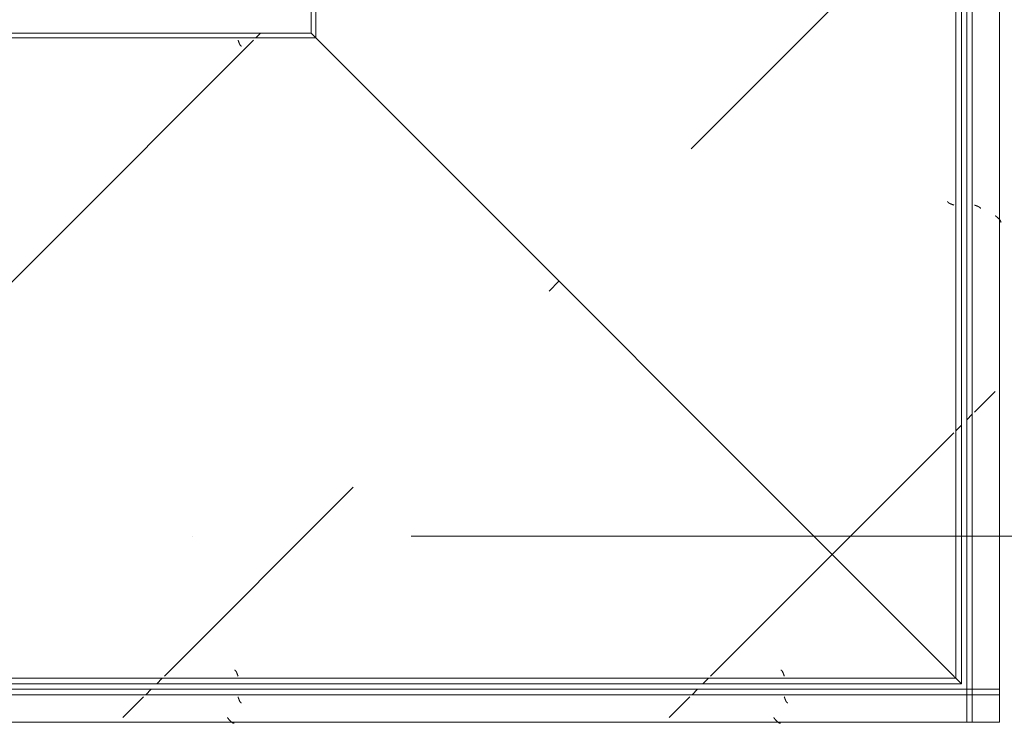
# Model space of a CAD drawing. Header units: millimetres. Extents: x -5460 to 47962, y 30005 to 103451.
# Tile 127 of 192: x 29781 to 30682, y 52410 to 53054. Entities that reach past the tile are written whole.
import ezdxf

# ---------------------------------------------------------------- set-up
doc = ezdxf.new("R2010")
doc.units = ezdxf.units.MM
doc.linetypes.add('4_ Штрихпунктир_ 10 х 2 мм', pattern=[1400, 1000, -200, 0, -200])
doc.layers.add('M-EQPM-____-OTLN', color=7, linetype='Continuous', lineweight=9)
doc.layers.add('S-GRID-____-OTLN', color=7, linetype='Continuous', lineweight=9)
pattern_1 = [(45, (27700, 51660), (0, 1000), [50, -1364.214]), (45, (27700, 51160), (0, 1000), [50, -1364.214]), (45, (28200, 51160), (0, 1000), [50, -1364.214]), (45, (28414.64, 51874.64), (0, 1000), [403.55, -1010.664]), (45, (28414.64, 51374.64), (0, 1000), [403.55, -1010.664]), (45, (27914.64, 51874.64), (0, 1000), [403.55, -1010.664]), (45, (27914.64, 51374.64), (0, 1000), [453.55, -960.664])]
pattern_2 = [(135, (-51030, 27070), (-1000, 1e-13), [50, -1364.214]), (135, (-50530, 27070), (-1000, 1e-13), [50, -1364.214]), (135, (-50530, 27570), (-1000, 1e-13), [50, -1364.214]), (135, (-51244.64, 27784.64), (-1000, 1e-13), [403.55, -1010.664]), (135, (-50744.64, 27784.64), (-1000, 1e-13), [403.55, -1010.664]), (135, (-51244.64, 27284.64), (-1000, 1e-13), [403.55, -1010.664]), (135, (-50744.64, 27284.64), (-1000, 1e-13), [453.55, -960.664])]

# ---------------------------------------------------------------- blocks, each defined once
blk = doc.blocks.new('FP_676-ВКК_01_К1_З_ЭОМ_кабель_')
at = {"layer": 'M-EQPM-____-OTLN', "color": 7, "true_color": 0xffffff}
for p, q in [((193.94, 612.51), (193.99, 612.51)), ((193.99, 612.51), (194.04, 612.5)), ((194.04, 612.5), (194.09, 612.49)), ((194.09, 612.49), (194.14, 612.47)), ((194.14, 612.47), (194.19, 612.45)), ((194.19, 612.45), (194.23, 612.43)), ((194.23, 612.43), (194.28, 612.41)), ((194.28, 612.41), (194.33, 612.38)), ((194.33, 612.38), (194.38, 612.35)), ((194.38, 612.35), (194.43, 612.31)), ((194.43, 612.31), (194.48, 612.28)), ((194.48, 612.28), (194.53, 612.24)), ((194.53, 612.24), (194.58, 612.19)), ((194.58, 612.19), (194.63, 612.14)), ((194.63, 612.14), (194.68, 612.09)), ((194.68, 612.09), (194.73, 612.04)), ((194.73, 612.04), (194.77, 611.98)), ((194.77, 611.98), (194.82, 611.93)), ((194.82, 611.93), (194.87, 611.86)), ((194.87, 611.86), (194.92, 611.8)), ((194.92, 611.8), (194.97, 611.73)), ((194.97, 611.73), (195.02, 611.66)), ((195.02, 611.66), (195.07, 611.58)), ((195.07, 611.58), (195.12, 611.51)), ((195.12, 611.51), (195.17, 611.43)), ((195.17, 611.43), (195.22, 611.35)), ((195.22, 611.35), (195.27, 611.26)), ((195.27, 611.26), (195.31, 611.18)), ((195.31, 611.18), (195.36, 611.09)), ((195.36, 611.09), (195.41, 610.99)), ((195.41, 610.99), (195.46, 610.9)), ((195.46, 610.9), (195.51, 610.8)), ((195.51, 610.8), (195.56, 610.7)), ((195.56, 610.7), (195.61, 610.6)), ((195.61, 610.6), (195.66, 610.5)), ((195.66, 610.5), (195.71, 610.39)), ((195.71, 610.39), (195.76, 610.28)), ((195.76, 610.28), (195.81, 610.18)), ((195.81, 610.18), (195.85, 610.06)), ((195.85, 610.06), (195.9, 609.95)), ((195.9, 609.95), (195.95, 609.83)), ((195.95, 609.83), (196, 609.72)), ((196, 609.72), (196.05, 609.6)), ((196.05, 609.6), (196.1, 609.48)), ((196.1, 609.48), (196.15, 609.36)), ((196.15, 609.36), (196.2, 609.23)), ((196.2, 609.23), (196.25, 609.11)), ((196.25, 609.11), (196.3, 608.98)), ((196.3, 608.98), (196.35, 608.86)), ((196.35, 608.86), (196.39, 608.73)), ((196.39, 608.73), (196.44, 608.6)), ((196.44, 608.6), (196.49, 608.47)), ((196.49, 608.47), (196.54, 608.34)), ((196.54, 608.34), (196.59, 608.21)), ((196.59, 608.21), (196.64, 608.08)), ((196.64, 608.08), (196.69, 607.94)), ((196.69, 607.94), (196.74, 607.81)), ((196.74, 607.81), (196.79, 607.67)), ((196.79, 607.67), (196.84, 607.54)), ((196.84, 607.54), (196.89, 607.41)), ((196.89, 607.41), (196.93, 607.27)), ((196.93, 607.27), (196.98, 607.14)), ((196.98, 607.14), (197.03, 607)), ((693.94, 612.51), (693.99, 612.51)), ((693.99, 612.51), (694.04, 612.5)), ((694.04, 612.5), (694.09, 612.49)), ((694.09, 612.49), (694.14, 612.47)), ((694.14, 612.47), (694.19, 612.45)), ((694.19, 612.45), (694.23, 612.43)), ((694.23, 612.43), (694.28, 612.41)), ((694.28, 612.41), (694.33, 612.38)), ((694.33, 612.38), (694.38, 612.35)), ((694.38, 612.35), (694.43, 612.31)), ((694.43, 612.31), (694.48, 612.28)), ((694.48, 612.28), (694.53, 612.24)), ((694.53, 612.24), (694.58, 612.19)), ((694.58, 612.19), (694.63, 612.14)), ((694.63, 612.14), (694.68, 612.09)), ((694.68, 612.09), (694.73, 612.04)), ((694.73, 612.04), (694.77, 611.98)), ((694.77, 611.98), (694.82, 611.93)), ((694.82, 611.93), (694.87, 611.86)), ((694.87, 611.86), (694.92, 611.8)), ((694.92, 611.8), (694.97, 611.73)), ((694.97, 611.73), (695.02, 611.66)), ((695.02, 611.66), (695.07, 611.58)), ((695.07, 611.58), (695.12, 611.51)), ((695.12, 611.51), (695.17, 611.43)), ((695.17, 611.43), (695.22, 611.35)), ((695.22, 611.35), (695.27, 611.26)), ((695.27, 611.26), (695.31, 611.18)), ((695.31, 611.18), (695.36, 611.09)), ((695.36, 611.09), (695.41, 610.99)), ((695.41, 610.99), (695.46, 610.9)), ((695.46, 610.9), (695.51, 610.8)), ((695.51, 610.8), (695.56, 610.7)), ((695.56, 610.7), (695.61, 610.6)), ((695.61, 610.6), (695.66, 610.5)), ((695.66, 610.5), (695.71, 610.39)), ((695.71, 610.39), (695.76, 610.28)), ((695.76, 610.28), (695.81, 610.18)), ((695.81, 610.18), (695.85, 610.06)), ((695.85, 610.06), (695.9, 609.95)), ((695.9, 609.95), (695.95, 609.83)), ((695.95, 609.83), (696, 609.72)), ((696, 609.72), (696.05, 609.6)), ((696.05, 609.6), (696.1, 609.48)), ((696.1, 609.48), (696.15, 609.36)), ((696.15, 609.36), (696.2, 609.23)), ((696.2, 609.23), (696.25, 609.11)), ((696.25, 609.11), (696.3, 608.98)), ((696.3, 608.98), (696.35, 608.86)), ((696.35, 608.86), (696.39, 608.73)), ((696.39, 608.73), (696.44, 608.6)), ((696.44, 608.6), (696.49, 608.47)), ((696.49, 608.47), (696.54, 608.34)), ((696.54, 608.34), (696.59, 608.21)), ((696.59, 608.21), (696.64, 608.08)), ((696.64, 608.08), (696.69, 607.94)), ((696.69, 607.94), (696.74, 607.81)), ((696.74, 607.81), (696.79, 607.67)), ((696.79, 607.67), (696.84, 607.54)), ((696.84, 607.54), (696.89, 607.41)), ((696.89, 607.41), (696.93, 607.27)), ((696.93, 607.27), (696.98, 607.14)), ((696.98, 607.14), (697.03, 607))]:
    blk.add_line(p, q, dxfattribs=at)
blk = doc.blocks.new('FP_677-ВКК_01_К1_З_ЭОМ_кабель_')
at = {"layer": 'M-EQPM-____-OTLN', "color": 7, "true_color": 0xffffff}
for p, q in [((200.5, 631.16), (200.59, 631.16)), ((200.59, 631.16), (200.69, 631.15)), ((200.69, 631.15), (200.79, 631.14)), ((200.79, 631.14), (200.89, 631.12)), ((200.89, 631.12), (200.98, 631.1)), ((200.98, 631.1), (201.08, 631.08)), ((201.08, 631.08), (201.18, 631.06)), ((201.18, 631.06), (201.28, 631.03)), ((201.28, 631.03), (201.37, 631)), ((201.37, 631), (201.47, 630.96)), ((201.47, 630.96), (201.57, 630.93)), ((201.57, 630.93), (201.67, 630.89)), ((201.67, 630.89), (201.76, 630.85)), ((201.76, 630.85), (201.86, 630.8)), ((700.5, 631.16), (700.59, 631.16)), ((700.59, 631.16), (700.69, 631.15)), ((700.69, 631.15), (700.79, 631.14)), ((700.79, 631.14), (700.89, 631.12)), ((700.89, 631.12), (700.98, 631.1)), ((700.98, 631.1), (701.08, 631.08)), ((701.08, 631.08), (701.18, 631.06)), ((701.18, 631.06), (701.28, 631.03)), ((701.28, 631.03), (701.37, 631)), ((701.37, 631), (701.47, 630.96)), ((701.47, 630.96), (701.57, 630.93)), ((701.57, 630.93), (701.67, 630.89)), ((701.67, 630.89), (701.76, 630.85)), ((701.76, 630.85), (701.86, 630.8)), ((201.86, 630.8), (201.96, 630.75)), ((201.96, 630.75), (202.06, 630.7)), ((202.06, 630.7), (202.15, 630.65)), ((202.15, 630.65), (202.25, 630.59)), ((202.25, 630.59), (202.35, 630.54)), ((202.35, 630.54), (202.44, 630.47)), ((202.44, 630.47), (202.54, 630.41)), ((202.54, 630.41), (202.64, 630.34)), ((202.64, 630.34), (202.74, 630.27)), ((202.74, 630.27), (202.83, 630.2)), ((202.83, 630.2), (202.93, 630.13)), ((202.93, 630.13), (203.03, 630.05)), ((203.03, 630.05), (203.13, 629.97)), ((203.13, 629.97), (203.22, 629.89)), ((203.22, 629.89), (203.32, 629.81)), ((203.32, 629.81), (203.42, 629.72)), ((203.42, 629.72), (203.52, 629.63)), ((203.52, 629.63), (203.61, 629.54)), ((203.61, 629.54), (203.71, 629.45)), ((203.71, 629.45), (203.81, 629.35)), ((203.81, 629.35), (203.9, 629.26)), ((203.9, 629.26), (204, 629.16)), ((204, 629.16), (204.1, 629.06)), ((204.1, 629.06), (204.2, 628.95)), ((204.2, 628.95), (204.29, 628.85)), ((204.29, 628.85), (204.39, 628.75)), ((204.39, 628.75), (204.49, 628.64)), ((204.49, 628.64), (204.59, 628.53)), ((204.59, 628.53), (204.68, 628.42)), ((204.68, 628.42), (204.78, 628.31)), ((204.78, 628.31), (204.88, 628.19)), ((204.88, 628.19), (204.98, 628.08)), ((204.98, 628.08), (205.07, 627.96)), ((205.07, 627.96), (205.17, 627.85)), ((205.17, 627.85), (205.27, 627.73)), ((205.27, 627.73), (205.37, 627.61)), ((205.37, 627.61), (205.46, 627.49)), ((205.46, 627.49), (205.56, 627.37)), ((205.56, 627.37), (205.66, 627.25)), ((205.66, 627.25), (205.75, 627.13)), ((205.75, 627.13), (205.85, 627)), ((205.85, 627), (205.95, 626.88)), ((205.95, 626.88), (206.05, 626.75)), ((206.05, 626.75), (206.14, 626.63)), ((206.14, 626.63), (206.24, 626.5)), ((206.24, 626.5), (206.34, 626.38)), ((206.34, 626.38), (206.44, 626.25)), ((206.44, 626.25), (206.53, 626.13)), ((206.53, 626.13), (206.63, 626)), ((701.86, 630.8), (701.96, 630.75)), ((701.96, 630.75), (702.06, 630.7)), ((702.06, 630.7), (702.15, 630.65)), ((702.15, 630.65), (702.25, 630.59)), ((702.25, 630.59), (702.35, 630.54)), ((702.35, 630.54), (702.44, 630.47)), ((702.44, 630.47), (702.54, 630.41)), ((702.54, 630.41), (702.64, 630.34)), ((702.64, 630.34), (702.74, 630.27)), ((702.74, 630.27), (702.83, 630.2)), ((702.83, 630.2), (702.93, 630.13)), ((702.93, 630.13), (703.03, 630.05)), ((703.03, 630.05), (703.13, 629.97)), ((703.13, 629.97), (703.22, 629.89)), ((703.22, 629.89), (703.32, 629.81)), ((703.32, 629.81), (703.42, 629.72)), ((703.42, 629.72), (703.52, 629.63)), ((703.52, 629.63), (703.61, 629.54)), ((703.61, 629.54), (703.71, 629.45)), ((703.71, 629.45), (703.81, 629.35)), ((703.81, 629.35), (703.9, 629.26)), ((703.9, 629.26), (704, 629.16)), ((704, 629.16), (704.1, 629.06)), ((704.1, 629.06), (704.2, 628.95)), ((704.2, 628.95), (704.29, 628.85)), ((704.29, 628.85), (704.39, 628.75)), ((704.39, 628.75), (704.49, 628.64)), ((704.49, 628.64), (704.59, 628.53)), ((704.59, 628.53), (704.68, 628.42)), ((704.68, 628.42), (704.78, 628.31)), ((704.78, 628.31), (704.88, 628.19)), ((704.88, 628.19), (704.98, 628.08)), ((704.98, 628.08), (705.07, 627.96)), ((705.07, 627.96), (705.17, 627.85)), ((705.17, 627.85), (705.27, 627.73)), ((705.27, 627.73), (705.37, 627.61)), ((705.37, 627.61), (705.46, 627.49)), ((705.46, 627.49), (705.56, 627.37)), ((705.56, 627.37), (705.66, 627.25)), ((705.66, 627.25), (705.75, 627.13)), ((705.75, 627.13), (705.85, 627)), ((705.85, 627), (705.95, 626.88)), ((705.95, 626.88), (706.05, 626.75)), ((706.05, 626.75), (706.14, 626.63)), ((706.14, 626.63), (706.24, 626.5)), ((706.24, 626.5), (706.34, 626.38)), ((706.34, 626.38), (706.44, 626.25)), ((706.44, 626.25), (706.53, 626.13)), ((706.53, 626.13), (706.63, 626))]:
    blk.add_line(p, q, dxfattribs=at)
blk = doc.blocks.new('УТу_Перед пояса - Тип 1-V675-ВКК_01_К1_З_ЭОМ_кабель_')
at = {"layer": 'M-EQPM-____-OTLN', "true_color": 0xffffff}
h = blk.add_hatch(dxfattribs=at)
h.set_pattern_fill('FP_201', style=0, pattern_type=2)
h.set_pattern_definition(pattern_1)
h.paths.add_polyline_path([(353.99, 626), (30, 626), (30, 607), (1055, 607), (1055, 626), (520.21, 626)])
h.paths.add_polyline_path([(0, 626), (0, 607), (23, 607), (23, 626), (21.55, 626)])
h = blk.add_hatch(dxfattribs=at)
h.set_pattern_fill('FP_201', style=0, pattern_type=2)
h.set_pattern_definition(pattern_1)
h.paths.add_polyline_path([(520.21, 605), (0, 605), (0, 600), (1055, 600), (1055, 605), (686.43, 605)])
at = {"layer": 'M-EQPM-____-OTLN', "color": 253, "true_color": 0xaaaaaa}
for p, q in [((0, 626), (0, 630)), ((0, 607), (0, 626)), ((30, 630), (1020.17, 630)), ((0, 605), (0, 607)), ((0, 600), (0, 605)), ((0, 605), (1055, 605)), ((0, 600), (1055, 600))]:
    blk.add_line(p, q, dxfattribs=at)
for name in ['FP_677-ВКК_01_К1_З_ЭОМ_кабель_', 'FP_676-ВКК_01_К1_З_ЭОМ_кабель_']:
    blk.add_blockref(name, (0, 0), dxfattribs=at)
blk = doc.blocks.new('FP_679-ВКК_01_К1_З_ЭОМ_кабель_')
at = {"layer": 'M-EQPM-____-OTLN', "color": 7, "true_color": 0xffffff}
for p, q in [((197.01, 588), (197.06, 587.87)), ((197.06, 587.87), (197.11, 587.73)), ((197.11, 587.73), (197.16, 587.6)), ((197.16, 587.6), (197.21, 587.46)), ((197.21, 587.46), (197.26, 587.33)), ((197.26, 587.33), (197.31, 587.19)), ((197.31, 587.19), (197.36, 587.06)), ((197.36, 587.06), (197.4, 586.93)), ((197.4, 586.93), (197.45, 586.8)), ((197.45, 586.8), (197.5, 586.67)), ((197.5, 586.67), (197.55, 586.54)), ((197.55, 586.54), (197.6, 586.41)), ((197.6, 586.41), (197.65, 586.28)), ((197.65, 586.28), (197.7, 586.15)), ((197.7, 586.15), (197.75, 586.02)), ((197.75, 586.02), (197.79, 585.9)), ((197.79, 585.9), (197.84, 585.78)), ((197.84, 585.78), (197.89, 585.65)), ((697.01, 588), (697.06, 587.87)), ((697.06, 587.87), (697.11, 587.73)), ((697.11, 587.73), (697.16, 587.6)), ((697.16, 587.6), (697.21, 587.46)), ((697.21, 587.46), (697.26, 587.33)), ((697.26, 587.33), (697.31, 587.19)), ((697.31, 587.19), (697.36, 587.06)), ((697.36, 587.06), (697.4, 586.93)), ((697.4, 586.93), (697.45, 586.8)), ((697.45, 586.8), (697.5, 586.67)), ((697.5, 586.67), (697.55, 586.54)), ((697.55, 586.54), (697.6, 586.41)), ((697.6, 586.41), (697.65, 586.28)), ((697.65, 586.28), (697.7, 586.15)), ((697.7, 586.15), (697.75, 586.02)), ((697.75, 586.02), (697.79, 585.9)), ((697.79, 585.9), (697.84, 585.78)), ((697.84, 585.78), (697.89, 585.65)), ((197.89, 585.65), (197.94, 585.53)), ((197.94, 585.53), (197.99, 585.41)), ((197.99, 585.41), (198.04, 585.29)), ((198.04, 585.29), (198.09, 585.18)), ((198.09, 585.18), (198.14, 585.06)), ((198.14, 585.06), (198.19, 584.95)), ((198.19, 584.95), (198.23, 584.84)), ((198.23, 584.84), (198.28, 584.73)), ((198.28, 584.73), (198.33, 584.62)), ((198.33, 584.62), (198.38, 584.52)), ((198.38, 584.52), (198.43, 584.41)), ((198.43, 584.41), (198.48, 584.31)), ((198.48, 584.31), (198.53, 584.21)), ((198.53, 584.21), (198.58, 584.12)), ((198.58, 584.12), (198.63, 584.02)), ((198.63, 584.02), (198.67, 583.93)), ((198.67, 583.93), (198.72, 583.84)), ((198.72, 583.84), (198.77, 583.75)), ((198.77, 583.75), (198.82, 583.67)), ((198.82, 583.67), (198.87, 583.59)), ((198.87, 583.59), (198.92, 583.51)), ((198.92, 583.51), (198.97, 583.43)), ((198.97, 583.43), (199.02, 583.36)), ((199.02, 583.36), (199.06, 583.28)), ((199.06, 583.28), (199.11, 583.22)), ((199.11, 583.22), (199.16, 583.15)), ((199.16, 583.15), (199.21, 583.09)), ((199.21, 583.09), (199.26, 583.03)), ((199.26, 583.03), (199.31, 582.97)), ((199.31, 582.97), (199.36, 582.92)), ((199.36, 582.92), (199.41, 582.87)), ((199.41, 582.87), (199.46, 582.82)), ((199.46, 582.82), (199.5, 582.77)), ((199.5, 582.77), (199.55, 582.73)), ((199.55, 582.73), (199.6, 582.7)), ((199.6, 582.7), (199.65, 582.66)), ((199.65, 582.66), (199.7, 582.63)), ((199.7, 582.63), (199.75, 582.6)), ((199.75, 582.6), (199.8, 582.57)), ((199.8, 582.57), (199.85, 582.55)), ((199.85, 582.55), (199.9, 582.53)), ((199.9, 582.53), (199.94, 582.52)), ((199.94, 582.52), (199.99, 582.5)), ((200, 582.5), (200.04, 582.5)), ((200.04, 582.5), (200.08, 582.49)), ((200.08, 582.49), (200.12, 582.49)), ((697.89, 585.65), (697.94, 585.53)), ((697.94, 585.53), (697.99, 585.41)), ((697.99, 585.41), (698.04, 585.29)), ((698.04, 585.29), (698.09, 585.18)), ((698.09, 585.18), (698.14, 585.06)), ((698.14, 585.06), (698.19, 584.95)), ((698.19, 584.95), (698.23, 584.84)), ((698.23, 584.84), (698.28, 584.73)), ((698.28, 584.73), (698.33, 584.62)), ((698.33, 584.62), (698.38, 584.52)), ((698.38, 584.52), (698.43, 584.41)), ((698.43, 584.41), (698.48, 584.31)), ((698.48, 584.31), (698.53, 584.21)), ((698.53, 584.21), (698.58, 584.12)), ((698.58, 584.12), (698.63, 584.02)), ((698.63, 584.02), (698.67, 583.93)), ((698.67, 583.93), (698.72, 583.84)), ((698.72, 583.84), (698.77, 583.75)), ((698.77, 583.75), (698.82, 583.67)), ((698.82, 583.67), (698.87, 583.59)), ((698.87, 583.59), (698.92, 583.51)), ((698.92, 583.51), (698.97, 583.43)), ((698.97, 583.43), (699.02, 583.36)), ((699.02, 583.36), (699.06, 583.28)), ((699.06, 583.28), (699.11, 583.22)), ((699.11, 583.22), (699.16, 583.15)), ((699.16, 583.15), (699.21, 583.09)), ((699.21, 583.09), (699.26, 583.03)), ((699.26, 583.03), (699.31, 582.97)), ((699.31, 582.97), (699.36, 582.92)), ((699.36, 582.92), (699.41, 582.87)), ((699.41, 582.87), (699.46, 582.82)), ((699.46, 582.82), (699.5, 582.77)), ((699.5, 582.77), (699.55, 582.73)), ((699.55, 582.73), (699.6, 582.7)), ((699.6, 582.7), (699.65, 582.66)), ((699.65, 582.66), (699.7, 582.63)), ((699.7, 582.63), (699.75, 582.6)), ((699.75, 582.6), (699.8, 582.57)), ((699.8, 582.57), (699.85, 582.55)), ((699.85, 582.55), (699.9, 582.53)), ((699.9, 582.53), (699.94, 582.52)), ((699.94, 582.52), (699.99, 582.5)), ((700, 582.5), (700.04, 582.5)), ((700.04, 582.5), (700.08, 582.49)), ((700.08, 582.49), (700.12, 582.49))]:
    blk.add_line(p, q, dxfattribs=at)
blk = doc.blocks.new('FP_680-ВКК_01_К1_З_ЭОМ_кабель_')
at = {"layer": 'M-EQPM-____-OTLN', "color": 7, "true_color": 0xffffff}
for p, q in [((693.92, 11.77), (693.97, 11.76)), ((693.97, 11.76), (694.02, 11.76)), ((694.02, 11.76), (694.07, 11.74)), ((694.07, 11.74), (694.12, 11.73)), ((694.12, 11.73), (694.16, 11.71)), ((694.16, 11.71), (694.21, 11.69)), ((694.21, 11.69), (694.26, 11.66)), ((694.26, 11.66), (694.31, 11.64)), ((694.31, 11.64), (694.36, 11.61)), ((694.36, 11.61), (694.41, 11.57)), ((694.41, 11.57), (694.46, 11.53)), ((694.46, 11.53), (694.51, 11.49)), ((694.51, 11.49), (694.56, 11.45)), ((694.56, 11.45), (694.61, 11.4)), ((694.61, 11.4), (694.66, 11.35)), ((694.66, 11.35), (694.7, 11.3)), ((694.7, 11.3), (694.75, 11.24)), ((694.75, 11.24), (694.8, 11.18)), ((694.8, 11.18), (694.85, 11.12)), ((694.85, 11.12), (694.9, 11.05)), ((694.9, 11.05), (694.95, 10.99)), ((694.95, 10.99), (695, 10.91)), ((695, 10.91), (695.05, 10.84)), ((695.05, 10.84), (695.1, 10.76)), ((695.1, 10.76), (695.15, 10.69)), ((695.15, 10.69), (695.2, 10.6)), ((695.2, 10.6), (695.24, 10.52)), ((695.24, 10.52), (695.29, 10.43)), ((695.29, 10.43), (695.34, 10.34)), ((695.34, 10.34), (695.39, 10.25)), ((695.39, 10.25), (695.44, 10.16)), ((695.44, 10.16), (695.49, 10.06)), ((695.49, 10.06), (695.54, 9.96)), ((695.54, 9.96), (695.59, 9.86)), ((695.59, 9.86), (695.64, 9.75)), ((695.64, 9.75), (695.69, 9.65)), ((695.69, 9.65), (695.74, 9.54)), ((695.74, 9.54), (695.78, 9.43)), ((695.78, 9.43), (695.83, 9.32)), ((695.83, 9.32), (695.88, 9.21)), ((695.88, 9.21), (695.93, 9.09)), ((695.93, 9.09), (695.98, 8.97)), ((1193.92, 11.77), (1193.97, 11.76)), ((1193.97, 11.76), (1194.02, 11.76)), ((1194.02, 11.76), (1194.07, 11.74)), ((1194.07, 11.74), (1194.12, 11.73)), ((1194.12, 11.73), (1194.16, 11.71)), ((1194.16, 11.71), (1194.21, 11.69)), ((1194.21, 11.69), (1194.26, 11.66)), ((1194.26, 11.66), (1194.31, 11.64)), ((1194.31, 11.64), (1194.36, 11.61)), ((1194.36, 11.61), (1194.41, 11.57)), ((1194.41, 11.57), (1194.46, 11.53)), ((1194.46, 11.53), (1194.51, 11.49)), ((1194.51, 11.49), (1194.56, 11.45)), ((1194.56, 11.45), (1194.61, 11.4)), ((1194.61, 11.4), (1194.66, 11.35)), ((1194.66, 11.35), (1194.7, 11.3)), ((1194.7, 11.3), (1194.75, 11.24)), ((1194.75, 11.24), (1194.8, 11.18)), ((1194.8, 11.18), (1194.85, 11.12)), ((1194.85, 11.12), (1194.9, 11.05)), ((1194.9, 11.05), (1194.95, 10.99)), ((1194.95, 10.99), (1195, 10.91)), ((1195, 10.91), (1195.05, 10.84)), ((1195.05, 10.84), (1195.1, 10.76)), ((1195.1, 10.76), (1195.15, 10.69)), ((1195.15, 10.69), (1195.2, 10.6)), ((1195.2, 10.6), (1195.24, 10.52)), ((1195.24, 10.52), (1195.29, 10.43)), ((1195.29, 10.43), (1195.34, 10.34)), ((1195.34, 10.34), (1195.39, 10.25)), ((1195.39, 10.25), (1195.44, 10.16)), ((1195.44, 10.16), (1195.49, 10.06)), ((1195.49, 10.06), (1195.54, 9.96)), ((1195.54, 9.96), (1195.59, 9.86)), ((1195.59, 9.86), (1195.64, 9.75)), ((1195.64, 9.75), (1195.69, 9.65)), ((1195.69, 9.65), (1195.74, 9.54)), ((1195.74, 9.54), (1195.78, 9.43)), ((1195.78, 9.43), (1195.83, 9.32)), ((1195.83, 9.32), (1195.88, 9.21)), ((1195.88, 9.21), (1195.93, 9.09)), ((1195.93, 9.09), (1195.98, 8.97)), ((695.98, 8.97), (696.03, 8.86)), ((696.03, 8.86), (696.08, 8.74)), ((696.08, 8.74), (696.13, 8.61)), ((696.13, 8.61), (696.18, 8.49)), ((696.18, 8.49), (696.23, 8.37)), ((696.23, 8.37), (696.28, 8.24)), ((696.28, 8.24), (696.32, 8.11)), ((696.32, 8.11), (696.37, 7.99)), ((696.37, 7.99), (696.42, 7.86)), ((696.42, 7.86), (696.47, 7.73)), ((696.47, 7.73), (696.52, 7.6)), ((696.52, 7.6), (696.57, 7.46)), ((696.57, 7.46), (696.62, 7.33)), ((696.62, 7.33), (696.67, 7.2)), ((696.67, 7.2), (696.72, 7.07)), ((696.72, 7.07), (696.77, 6.93)), ((696.77, 6.93), (696.82, 6.8)), ((696.82, 6.8), (696.86, 6.66)), ((696.86, 6.66), (696.91, 6.53)), ((696.91, 6.53), (696.96, 6.39)), ((696.96, 6.39), (697.01, 6.26)), ((1195.98, 8.97), (1196.03, 8.86)), ((1196.03, 8.86), (1196.08, 8.74)), ((1196.08, 8.74), (1196.13, 8.61)), ((1196.13, 8.61), (1196.18, 8.49)), ((1196.18, 8.49), (1196.23, 8.37)), ((1196.23, 8.37), (1196.28, 8.24)), ((1196.28, 8.24), (1196.32, 8.11)), ((1196.32, 8.11), (1196.37, 7.99)), ((1196.37, 7.99), (1196.42, 7.86)), ((1196.42, 7.86), (1196.47, 7.73)), ((1196.47, 7.73), (1196.52, 7.6)), ((1196.52, 7.6), (1196.57, 7.46)), ((1196.57, 7.46), (1196.62, 7.33)), ((1196.62, 7.33), (1196.67, 7.2)), ((1196.67, 7.2), (1196.72, 7.07)), ((1196.72, 7.07), (1196.77, 6.93)), ((1196.77, 6.93), (1196.82, 6.8)), ((1196.82, 6.8), (1196.86, 6.66)), ((1196.86, 6.66), (1196.91, 6.53)), ((1196.91, 6.53), (1196.96, 6.39)), ((1196.96, 6.39), (1197.01, 6.26))]:
    blk.add_line(p, q, dxfattribs=at)
blk = doc.blocks.new('УТу_Низ пояса - Тип 1-V678-ВКК_01_К1_З_ЭОМ_кабель_')
at = {"layer": 'M-EQPM-____-OTLN', "true_color": 0xffffff}
h = blk.add_hatch(dxfattribs=at)
h.set_pattern_fill('FP_201', style=0, pattern_type=2)
h.set_pattern_definition(pattern_1)
h.paths.add_polyline_path([(686.43, 595), (35, 595), (40, 590), (1060, 590), (1055, 595), (852.66, 595)])
h = blk.add_hatch(dxfattribs=at)
h.set_pattern_fill('FP_201', style=0, pattern_type=2)
h.set_pattern_definition(pattern_1)
h.paths.add_polyline_path([(187.77, 588), (42, 588), (624.19, 6.26), (1643.74, 6.26), (1061.55, 588), (353.99, 588)])
h = blk.add_hatch(dxfattribs=at)
h.set_pattern_fill('FP_201', style=0, pattern_type=2)
h.set_pattern_definition(pattern_1)
h.paths.add_polyline_path([(1185.1, 4.26), (625.74, 4.26), (630, 0), (1650, 0), (1645.74, 4.26), (1517.55, 4.26)])
at = {"layer": 'M-EQPM-____-OTLN', "color": 253, "true_color": 0xaaaaaa}
for p, q in [((35, 595), (1055, 595)), ((35, 595), (40, 590)), ((40, 590), (1060, 590)), ((42, 588), (623.74, 6.26)), ((625.74, 4.26), (1645.74, 4.26)), ((625.74, 4.26), (630, 0)), ((630, 0), (1650, 0))]:
    blk.add_line(p, q, dxfattribs=at)
at = {"layer": 'M-EQPM-____-OTLN', "color": 253, "true_color": 0xaaaaaa, "flags": 128}
for points in [[(40, 590), (40.05, 589.95), (40.2, 589.8), (40.44, 589.56), (40.75, 589.25), (41.13, 588.87), (41.55, 588.45), (42, 588)], [(623.74, 6.26), (624.19, 5.81), (624.61, 5.39), (624.99, 5.01), (625.31, 4.69), (625.55, 4.45), (625.69, 4.31), (625.74, 4.26)]]:
    blk.add_lwpolyline(points, dxfattribs=at)
at = {"layer": 'M-EQPM-____-OTLN', "color": 253, "true_color": 0xaaaaaa}
for name in ['FP_679-ВКК_01_К1_З_ЭОМ_кабель_', 'FP_680-ВКК_01_К1_З_ЭОМ_кабель_']:
    blk.add_blockref(name, (0, 0), dxfattribs=at)
blk = doc.blocks.new('FP_705-ВКК_01_К1_З_ЭОМ_кабель_')
at = {"layer": 'M-EQPM-____-OTLN', "color": 7, "true_color": 0xffffff}
for p, q in [((469.78, -612.51), (469.73, -612.51)), ((469.82, -612.5), (469.78, -612.51)), ((469.87, -612.49), (469.82, -612.5)), ((469.91, -612.48), (469.87, -612.49)), ((469.96, -612.47), (469.91, -612.48)), ((470, -612.45), (469.96, -612.47)), ((470.06, -612.42), (470.01, -612.44)), ((470.1, -612.4), (470.06, -612.42)), ((470.15, -612.37), (470.1, -612.4)), ((470.2, -612.33), (470.15, -612.37)), ((470.25, -612.3), (470.2, -612.33)), ((470.3, -612.26), (470.25, -612.3)), ((470.35, -612.22), (470.3, -612.26)), ((470.4, -612.17), (470.35, -612.22)), ((470.45, -612.12), (470.4, -612.17)), ((470.49, -612.07), (470.45, -612.12)), ((470.54, -612.02), (470.49, -612.07)), ((470.59, -611.96), (470.54, -612.02)), ((470.64, -611.9), (470.59, -611.96)), ((470.69, -611.84), (470.64, -611.9)), ((470.74, -611.77), (470.69, -611.84)), ((470.79, -611.71), (470.74, -611.77)), ((470.83, -611.63), (470.79, -611.71)), ((470.88, -611.56), (470.83, -611.63)), ((470.93, -611.48), (470.88, -611.56)), ((470.98, -611.4), (470.93, -611.48)), ((471.03, -611.32), (470.98, -611.4)), ((471.08, -611.24), (471.03, -611.32)), ((471.13, -611.15), (471.08, -611.24)), ((471.18, -611.06), (471.13, -611.15)), ((471.22, -610.97), (471.18, -611.06)), ((471.27, -610.87), (471.22, -610.97)), ((471.32, -610.78), (471.27, -610.87)), ((471.37, -610.68), (471.32, -610.78)), ((471.42, -610.58), (471.37, -610.68)), ((471.47, -610.47), (471.42, -610.58)), ((471.52, -610.37), (471.47, -610.47)), ((471.56, -610.26), (471.52, -610.37)), ((471.61, -610.15), (471.56, -610.26)), ((471.66, -610.04), (471.61, -610.15)), ((471.71, -609.93), (471.66, -610.04)), ((471.76, -609.81), (471.71, -609.93)), ((471.81, -609.7), (471.76, -609.81)), ((471.86, -609.58), (471.81, -609.7)), ((471.91, -609.46), (471.86, -609.58)), ((471.95, -609.34), (471.91, -609.46)), ((472, -609.22), (471.95, -609.34)), ((472.05, -609.09), (472, -609.22)), ((472.1, -608.97), (472.05, -609.09)), ((472.15, -608.84), (472.1, -608.97)), ((472.2, -608.72), (472.15, -608.84)), ((472.25, -608.59), (472.2, -608.72)), ((472.3, -608.46), (472.25, -608.59)), ((472.34, -608.33), (472.3, -608.46)), ((472.39, -608.2), (472.34, -608.33)), ((472.44, -608.07), (472.39, -608.2)), ((472.49, -607.93), (472.44, -608.07)), ((472.54, -607.8), (472.49, -607.93)), ((472.59, -607.67), (472.54, -607.8)), ((472.64, -607.54), (472.59, -607.67)), ((472.68, -607.4), (472.64, -607.54)), ((472.73, -607.27), (472.68, -607.4)), ((472.78, -607.13), (472.73, -607.27)), ((472.83, -607), (472.78, -607.13)), ((969.78, -612.51), (969.73, -612.51)), ((969.82, -612.5), (969.78, -612.51)), ((969.87, -612.49), (969.82, -612.5)), ((969.91, -612.48), (969.87, -612.49)), ((969.96, -612.47), (969.91, -612.48)), ((970, -612.45), (969.96, -612.47)), ((970.06, -612.42), (970.01, -612.44)), ((970.1, -612.4), (970.06, -612.42)), ((970.15, -612.37), (970.1, -612.4)), ((970.2, -612.33), (970.15, -612.37)), ((970.25, -612.3), (970.2, -612.33)), ((970.3, -612.26), (970.25, -612.3)), ((970.35, -612.22), (970.3, -612.26)), ((970.4, -612.17), (970.35, -612.22)), ((970.45, -612.12), (970.4, -612.17)), ((970.49, -612.07), (970.45, -612.12)), ((970.54, -612.02), (970.49, -612.07)), ((970.59, -611.96), (970.54, -612.02)), ((970.64, -611.9), (970.59, -611.96)), ((970.69, -611.84), (970.64, -611.9)), ((970.74, -611.77), (970.69, -611.84)), ((970.79, -611.71), (970.74, -611.77)), ((970.83, -611.63), (970.79, -611.71)), ((970.88, -611.56), (970.83, -611.63)), ((970.93, -611.48), (970.88, -611.56)), ((970.98, -611.4), (970.93, -611.48)), ((971.03, -611.32), (970.98, -611.4)), ((971.08, -611.24), (971.03, -611.32)), ((971.13, -611.15), (971.08, -611.24)), ((971.18, -611.06), (971.13, -611.15)), ((971.22, -610.97), (971.18, -611.06)), ((971.27, -610.87), (971.22, -610.97)), ((971.32, -610.78), (971.27, -610.87)), ((971.37, -610.68), (971.32, -610.78)), ((971.42, -610.58), (971.37, -610.68)), ((971.47, -610.47), (971.42, -610.58)), ((971.52, -610.37), (971.47, -610.47)), ((971.56, -610.26), (971.52, -610.37)), ((971.61, -610.15), (971.56, -610.26)), ((971.66, -610.04), (971.61, -610.15)), ((971.71, -609.93), (971.66, -610.04)), ((971.76, -609.81), (971.71, -609.93)), ((971.81, -609.7), (971.76, -609.81)), ((971.86, -609.58), (971.81, -609.7)), ((971.91, -609.46), (971.86, -609.58)), ((971.95, -609.34), (971.91, -609.46)), ((972, -609.22), (971.95, -609.34)), ((972.05, -609.09), (972, -609.22)), ((972.1, -608.97), (972.05, -609.09)), ((972.15, -608.84), (972.1, -608.97)), ((972.2, -608.72), (972.15, -608.84)), ((972.25, -608.59), (972.2, -608.72)), ((972.3, -608.46), (972.25, -608.59)), ((972.34, -608.33), (972.3, -608.46)), ((972.39, -608.2), (972.34, -608.33)), ((972.44, -608.07), (972.39, -608.2)), ((972.49, -607.93), (972.44, -608.07)), ((972.54, -607.8), (972.49, -607.93)), ((972.59, -607.67), (972.54, -607.8)), ((972.64, -607.54), (972.59, -607.67)), ((972.68, -607.4), (972.64, -607.54)), ((972.73, -607.27), (972.68, -607.4)), ((972.78, -607.13), (972.73, -607.27)), ((972.83, -607), (972.78, -607.13))]:
    blk.add_line(p, q, dxfattribs=at)
blk = doc.blocks.new('FP_706-ВКК_01_К1_З_ЭОМ_кабель_')
at = {"layer": 'M-EQPM-____-OTLN', "color": 7, "true_color": 0xffffff}
for p, q in [((458.33, -630.8), (458.23, -630.85)), ((458.42, -630.75), (458.33, -630.8)), ((458.52, -630.7), (458.42, -630.75)), ((458.62, -630.65), (458.52, -630.7)), ((458.71, -630.59), (458.62, -630.65)), ((458.81, -630.54), (458.71, -630.59)), ((458.91, -630.47), (458.81, -630.54)), ((459.01, -630.41), (458.91, -630.47)), ((459.1, -630.34), (459.01, -630.41)), ((459.2, -630.27), (459.1, -630.34)), ((459.3, -630.2), (459.2, -630.27)), ((459.4, -630.13), (459.3, -630.2)), ((459.49, -630.05), (459.4, -630.13)), ((459.59, -629.97), (459.49, -630.05)), ((459.69, -629.89), (459.59, -629.97)), ((459.79, -629.81), (459.69, -629.89)), ((459.88, -629.72), (459.79, -629.81)), ((459.98, -629.63), (459.88, -629.72)), ((460.08, -629.54), (459.98, -629.63)), ((460.18, -629.45), (460.08, -629.54)), ((460.27, -629.35), (460.18, -629.45)), ((460.37, -629.26), (460.27, -629.35)), ((460.47, -629.16), (460.37, -629.26)), ((460.56, -629.06), (460.47, -629.16)), ((460.66, -628.95), (460.56, -629.06)), ((460.76, -628.85), (460.66, -628.95)), ((460.86, -628.75), (460.76, -628.85)), ((460.95, -628.64), (460.86, -628.75)), ((461.05, -628.53), (460.95, -628.64)), ((461.15, -628.42), (461.05, -628.53)), ((461.25, -628.31), (461.15, -628.42)), ((461.34, -628.19), (461.25, -628.31)), ((461.44, -628.08), (461.34, -628.19)), ((461.54, -627.96), (461.44, -628.08)), ((461.64, -627.85), (461.54, -627.96)), ((461.73, -627.73), (461.64, -627.85)), ((461.83, -627.61), (461.73, -627.73)), ((461.93, -627.49), (461.83, -627.61)), ((462.02, -627.37), (461.93, -627.49)), ((462.12, -627.25), (462.02, -627.37)), ((462.22, -627.13), (462.12, -627.25)), ((462.32, -627), (462.22, -627.13)), ((462.41, -626.88), (462.32, -627)), ((462.51, -626.75), (462.41, -626.88)), ((462.61, -626.63), (462.51, -626.75)), ((462.71, -626.5), (462.61, -626.63)), ((462.8, -626.38), (462.71, -626.5)), ((462.9, -626.25), (462.8, -626.38)), ((463, -626.13), (462.9, -626.25)), ((463.1, -626), (463, -626.13)), ((958.33, -630.8), (958.23, -630.85)), ((958.42, -630.75), (958.33, -630.8)), ((958.52, -630.7), (958.42, -630.75)), ((958.62, -630.65), (958.52, -630.7)), ((958.71, -630.59), (958.62, -630.65)), ((958.81, -630.54), (958.71, -630.59)), ((958.91, -630.47), (958.81, -630.54)), ((959.01, -630.41), (958.91, -630.47)), ((959.1, -630.34), (959.01, -630.41)), ((959.2, -630.27), (959.1, -630.34)), ((959.3, -630.2), (959.2, -630.27)), ((959.4, -630.13), (959.3, -630.2)), ((959.49, -630.05), (959.4, -630.13)), ((959.59, -629.97), (959.49, -630.05)), ((959.69, -629.89), (959.59, -629.97)), ((959.79, -629.81), (959.69, -629.89)), ((959.88, -629.72), (959.79, -629.81)), ((959.98, -629.63), (959.88, -629.72)), ((960.08, -629.54), (959.98, -629.63)), ((960.18, -629.45), (960.08, -629.54)), ((960.27, -629.35), (960.18, -629.45)), ((960.37, -629.26), (960.27, -629.35)), ((960.47, -629.16), (960.37, -629.26)), ((960.56, -629.06), (960.47, -629.16)), ((960.66, -628.95), (960.56, -629.06)), ((960.76, -628.85), (960.66, -628.95)), ((960.86, -628.75), (960.76, -628.85)), ((960.95, -628.64), (960.86, -628.75)), ((961.05, -628.53), (960.95, -628.64)), ((961.15, -628.42), (961.05, -628.53)), ((961.25, -628.31), (961.15, -628.42)), ((961.34, -628.19), (961.25, -628.31)), ((961.44, -628.08), (961.34, -628.19)), ((961.54, -627.96), (961.44, -628.08)), ((961.64, -627.85), (961.54, -627.96)), ((961.73, -627.73), (961.64, -627.85)), ((961.83, -627.61), (961.73, -627.73)), ((961.93, -627.49), (961.83, -627.61)), ((962.02, -627.37), (961.93, -627.49)), ((962.12, -627.25), (962.02, -627.37)), ((962.22, -627.13), (962.12, -627.25)), ((962.32, -627), (962.22, -627.13)), ((962.41, -626.88), (962.32, -627)), ((962.51, -626.75), (962.41, -626.88)), ((962.61, -626.63), (962.51, -626.75)), ((962.71, -626.5), (962.61, -626.63)), ((962.8, -626.38), (962.71, -626.5)), ((962.9, -626.25), (962.8, -626.38)), ((963, -626.13), (962.9, -626.25)), ((963.1, -626), (963, -626.13)), ((457.06, -631.16), (456.96, -631.16)), ((457.16, -631.15), (457.06, -631.16)), ((457.25, -631.14), (457.16, -631.15)), ((457.35, -631.12), (457.25, -631.14)), ((457.45, -631.1), (457.35, -631.12)), ((457.55, -631.08), (457.45, -631.1)), ((457.64, -631.06), (457.55, -631.08)), ((457.74, -631.03), (457.64, -631.06)), ((457.84, -631), (457.74, -631.03)), ((457.94, -630.96), (457.84, -631)), ((458.03, -630.93), (457.94, -630.96)), ((458.13, -630.89), (458.03, -630.93)), ((458.23, -630.85), (458.13, -630.89)), ((957.06, -631.16), (956.96, -631.16)), ((957.16, -631.15), (957.06, -631.16)), ((957.25, -631.14), (957.16, -631.15)), ((957.35, -631.12), (957.25, -631.14)), ((957.45, -631.1), (957.35, -631.12)), ((957.55, -631.08), (957.45, -631.1)), ((957.64, -631.06), (957.55, -631.08)), ((957.74, -631.03), (957.64, -631.06)), ((957.84, -631), (957.74, -631.03)), ((957.94, -630.96), (957.84, -631)), ((958.03, -630.93), (957.94, -630.96)), ((958.13, -630.89), (958.03, -630.93)), ((958.23, -630.85), (958.13, -630.89))]:
    blk.add_line(p, q, dxfattribs=at)
blk = doc.blocks.new('УТ1_03_Перед пояса - Тип 1-10170725-ВКК_01_К1_З_ЭОМ_кабель_')
at = {"layer": 'M-EQPM-____-OTLN', "true_color": 0xffffff}
h = blk.add_hatch(dxfattribs=at)
h.set_pattern_fill('FP_209', style=0, pattern_type=2)
h.set_pattern_definition(pattern_2)
h.paths.add_polyline_path([(0, -605), (1230, -605), (1230, -600), (0, -600)])
h = blk.add_hatch(dxfattribs=at)
h.set_pattern_fill('FP_209', style=0, pattern_type=2)
h.set_pattern_definition(pattern_2)
h.paths.add_polyline_path([(0, -607), (0, -626), (23, -626), (23, -607)])
h.paths.add_polyline_path([(30, -626), (1230, -626), (1230, -607), (30, -607), (30, -608.45)])
at = {"layer": 'M-EQPM-____-OTLN', "color": 253, "true_color": 0xaaaaaa}
for p, q in [((0, -605), (0, -600)), ((1230, -600), (0, -600)), ((1230, -600), (1230, -605)), ((0, -607), (0, -605)), ((1230, -605), (0, -605)), ((0, -626), (0, -607)), ((1230, -605), (1230, -607)), ((1230, -607), (1230, -626)), ((0, -630), (0, -626)), ((1230, -630), (30, -630)), ((1230, -626), (1230, -630))]:
    blk.add_line(p, q, dxfattribs=at)
for name in ['FP_705-ВКК_01_К1_З_ЭОМ_кабель_', 'FP_706-ВКК_01_К1_З_ЭОМ_кабель_']:
    blk.add_blockref(name, (0, 0), dxfattribs=at)
blk = doc.blocks.new('FP_707-ВКК_01_К1_З_ЭОМ_кабель_')
at = {"layer": 'M-EQPM-____-OTLN', "color": 7, "true_color": 0xffffff}
for p, q in [((473.75, -585.64), (473.7, -585.77)), ((473.8, -585.52), (473.75, -585.64)), ((473.85, -585.4), (473.8, -585.52)), ((473.89, -585.28), (473.85, -585.4)), ((473.94, -585.17), (473.89, -585.28)), ((473.99, -585.05), (473.94, -585.17)), ((474.04, -584.94), (473.99, -585.05)), ((474.09, -584.82), (474.04, -584.94)), ((474.14, -584.72), (474.09, -584.82)), ((474.19, -584.61), (474.14, -584.72)), ((474.24, -584.5), (474.19, -584.61)), ((474.29, -584.4), (474.24, -584.5)), ((474.34, -584.3), (474.29, -584.4)), ((474.39, -584.2), (474.34, -584.3)), ((474.43, -584.1), (474.39, -584.2)), ((474.48, -584.01), (474.43, -584.1)), ((474.53, -583.91), (474.48, -584.01)), ((474.58, -583.82), (474.53, -583.91)), ((474.63, -583.74), (474.58, -583.82)), ((474.68, -583.65), (474.63, -583.74)), ((474.73, -583.57), (474.68, -583.65)), ((474.78, -583.49), (474.73, -583.57)), ((474.83, -583.42), (474.78, -583.49)), ((474.88, -583.34), (474.83, -583.42)), ((474.93, -583.27), (474.88, -583.34)), ((474.97, -583.2), (474.93, -583.27)), ((475.02, -583.14), (474.97, -583.2)), ((475.07, -583.07), (475.02, -583.14)), ((475.12, -583.02), (475.07, -583.07)), ((475.17, -582.96), (475.12, -583.02)), ((475.22, -582.91), (475.17, -582.96)), ((475.27, -582.86), (475.22, -582.91)), ((475.32, -582.81), (475.27, -582.86)), ((475.37, -582.76), (475.32, -582.81)), ((475.42, -582.72), (475.37, -582.76)), ((475.47, -582.69), (475.42, -582.72)), ((475.51, -582.65), (475.47, -582.69)), ((475.56, -582.62), (475.51, -582.65)), ((475.61, -582.59), (475.56, -582.62)), ((475.66, -582.57), (475.61, -582.59)), ((475.71, -582.55), (475.66, -582.57)), ((475.76, -582.53), (475.71, -582.55)), ((475.81, -582.51), (475.76, -582.53)), ((475.86, -582.5), (475.81, -582.51)), ((475.91, -582.49), (475.86, -582.5)), ((475.96, -582.49), (475.91, -582.49)), ((973.75, -585.64), (973.7, -585.77)), ((973.8, -585.52), (973.75, -585.64)), ((973.85, -585.4), (973.8, -585.52)), ((973.89, -585.28), (973.85, -585.4)), ((973.94, -585.17), (973.89, -585.28)), ((973.99, -585.05), (973.94, -585.17)), ((974.04, -584.94), (973.99, -585.05)), ((974.09, -584.82), (974.04, -584.94)), ((974.14, -584.72), (974.09, -584.82)), ((974.19, -584.61), (974.14, -584.72)), ((974.24, -584.5), (974.19, -584.61)), ((974.29, -584.4), (974.24, -584.5)), ((974.34, -584.3), (974.29, -584.4)), ((974.39, -584.2), (974.34, -584.3)), ((974.43, -584.1), (974.39, -584.2)), ((974.48, -584.01), (974.43, -584.1)), ((974.53, -583.91), (974.48, -584.01)), ((974.58, -583.82), (974.53, -583.91)), ((974.63, -583.74), (974.58, -583.82)), ((974.68, -583.65), (974.63, -583.74)), ((974.73, -583.57), (974.68, -583.65)), ((974.78, -583.49), (974.73, -583.57)), ((974.83, -583.42), (974.78, -583.49)), ((974.88, -583.34), (974.83, -583.42)), ((974.93, -583.27), (974.88, -583.34)), ((974.97, -583.2), (974.93, -583.27)), ((975.02, -583.14), (974.97, -583.2)), ((975.07, -583.07), (975.02, -583.14)), ((975.12, -583.02), (975.07, -583.07)), ((975.17, -582.96), (975.12, -583.02)), ((975.22, -582.91), (975.17, -582.96)), ((975.27, -582.86), (975.22, -582.91)), ((975.32, -582.81), (975.27, -582.86)), ((975.37, -582.76), (975.32, -582.81)), ((975.42, -582.72), (975.37, -582.76)), ((975.47, -582.69), (975.42, -582.72)), ((975.51, -582.65), (975.47, -582.69)), ((975.56, -582.62), (975.51, -582.65)), ((975.61, -582.59), (975.56, -582.62)), ((975.66, -582.57), (975.61, -582.59)), ((975.71, -582.55), (975.66, -582.57)), ((975.76, -582.53), (975.71, -582.55)), ((975.81, -582.51), (975.76, -582.53)), ((975.86, -582.5), (975.81, -582.51)), ((975.91, -582.49), (975.86, -582.5)), ((975.96, -582.49), (975.91, -582.49)), ((472.91, -587.86), (472.86, -588)), ((472.96, -587.73), (472.91, -587.86)), ((473.01, -587.59), (472.96, -587.73)), ((473.06, -587.46), (473.01, -587.59)), ((473.11, -587.33), (473.06, -587.46)), ((473.16, -587.19), (473.11, -587.33)), ((473.21, -587.06), (473.16, -587.19)), ((473.26, -586.92), (473.21, -587.06)), ((473.31, -586.79), (473.26, -586.92)), ((473.35, -586.66), (473.31, -586.79)), ((473.4, -586.53), (473.35, -586.66)), ((473.45, -586.4), (473.4, -586.53)), ((473.5, -586.27), (473.45, -586.4)), ((473.55, -586.14), (473.5, -586.27)), ((473.6, -586.02), (473.55, -586.14)), ((473.65, -585.89), (473.6, -586.02)), ((473.7, -585.77), (473.65, -585.89)), ((972.91, -587.86), (972.86, -588)), ((972.96, -587.73), (972.91, -587.86)), ((973.01, -587.59), (972.96, -587.73)), ((973.06, -587.46), (973.01, -587.59)), ((973.11, -587.33), (973.06, -587.46)), ((973.16, -587.19), (973.11, -587.33)), ((973.21, -587.06), (973.16, -587.19)), ((973.26, -586.92), (973.21, -587.06)), ((973.31, -586.79), (973.26, -586.92)), ((973.35, -586.66), (973.31, -586.79)), ((973.4, -586.53), (973.35, -586.66)), ((973.45, -586.4), (973.4, -586.53)), ((973.5, -586.27), (973.45, -586.4)), ((973.55, -586.14), (973.5, -586.27)), ((973.6, -586.02), (973.55, -586.14)), ((973.65, -585.89), (973.6, -586.02)), ((973.7, -585.77), (973.65, -585.89))]:
    blk.add_line(p, q, dxfattribs=at)
blk = doc.blocks.new('FP_708-ВКК_01_К1_З_ЭОМ_кабель_')
at = {"layer": 'M-EQPM-____-OTLN', "color": 7, "true_color": 0xffffff}
for p, q in [((971.83, -8.98), (971.78, -9.09)), ((971.87, -8.86), (971.83, -8.98)), ((971.92, -8.74), (971.87, -8.86)), ((971.97, -8.62), (971.92, -8.74)), ((972.02, -8.49), (971.97, -8.62)), ((972.07, -8.37), (972.02, -8.49)), ((972.12, -8.24), (972.07, -8.37)), ((972.17, -8.12), (972.12, -8.24)), ((972.22, -7.99), (972.17, -8.12)), ((972.27, -7.86), (972.22, -7.99)), ((972.32, -7.73), (972.27, -7.86)), ((972.37, -7.6), (972.32, -7.73)), ((972.42, -7.47), (972.37, -7.6)), ((972.46, -7.33), (972.42, -7.47)), ((972.51, -7.2), (972.46, -7.33)), ((972.56, -7.07), (972.51, -7.2)), ((972.61, -6.93), (972.56, -7.07)), ((972.66, -6.8), (972.61, -6.93)), ((972.71, -6.66), (972.66, -6.8)), ((972.76, -6.53), (972.71, -6.66)), ((972.81, -6.39), (972.76, -6.53)), ((972.86, -6.26), (972.81, -6.39)), ((969.81, -11.76), (969.76, -11.77)), ((969.86, -11.76), (969.81, -11.76)), ((969.91, -11.75), (969.86, -11.76)), ((969.95, -11.73), (969.91, -11.75)), ((970, -11.72), (969.95, -11.73)), ((970.06, -11.69), (970.01, -11.71)), ((970.11, -11.67), (970.06, -11.69)), ((970.15, -11.64), (970.11, -11.67)), ((970.2, -11.61), (970.15, -11.64)), ((970.25, -11.57), (970.2, -11.61)), ((970.3, -11.54), (970.25, -11.57)), ((970.35, -11.5), (970.3, -11.54)), ((970.4, -11.45), (970.35, -11.5)), ((970.45, -11.4), (970.4, -11.45)), ((970.5, -11.35), (970.45, -11.4)), ((970.55, -11.3), (970.5, -11.35)), ((970.6, -11.24), (970.55, -11.3)), ((970.65, -11.19), (970.6, -11.24)), ((970.7, -11.12), (970.65, -11.19)), ((970.74, -11.06), (970.7, -11.12)), ((970.79, -10.99), (970.74, -11.06)), ((970.84, -10.92), (970.79, -10.99)), ((970.89, -10.85), (970.84, -10.92)), ((970.94, -10.77), (970.89, -10.85)), ((970.99, -10.69), (970.94, -10.77)), ((971.04, -10.61), (970.99, -10.69)), ((971.09, -10.52), (971.04, -10.61)), ((971.14, -10.44), (971.09, -10.52)), ((971.19, -10.35), (971.14, -10.44)), ((971.24, -10.25), (971.19, -10.35)), ((971.29, -10.16), (971.24, -10.25)), ((971.33, -10.06), (971.29, -10.16)), ((971.38, -9.96), (971.33, -10.06)), ((971.43, -9.86), (971.38, -9.96)), ((971.48, -9.76), (971.43, -9.86)), ((971.53, -9.65), (971.48, -9.76)), ((971.58, -9.54), (971.53, -9.65)), ((971.63, -9.44), (971.58, -9.54)), ((971.68, -9.32), (971.63, -9.44)), ((971.73, -9.21), (971.68, -9.32)), ((971.78, -9.09), (971.73, -9.21))]:
    blk.add_line(p, q, dxfattribs=at)
blk = doc.blocks.new('УТ_03_Низ пояса - Тип 1-10199481-ВКК_01_К1_З_ЭОМ_кабель_')
at = {"layer": 'M-EQPM-____-OTLN', "true_color": 0xffffff}
h = blk.add_hatch(dxfattribs=at)
h.set_pattern_fill('FP_209', style=0, pattern_type=2)
h.set_pattern_definition(pattern_2)
h.paths.add_polyline_path([(42, -588), (1230, -588), (1230, -6.26), (623.74, -6.26), (52.4, -577.6)])
h = blk.add_hatch(dxfattribs=at)
h.set_pattern_fill('FP_209', style=0, pattern_type=2)
h.set_pattern_definition(pattern_2)
h.paths.add_polyline_path([(625.74, -4.26), (1230, -4.26), (1230, 0), (630, 0)])
h = blk.add_hatch(dxfattribs=at)
h.set_pattern_fill('FP_209', style=0, pattern_type=2)
h.set_pattern_definition(pattern_2)
h.paths.add_polyline_path([(35, -595), (1230, -595), (1230, -590), (40, -590)])
at = {"layer": 'M-EQPM-____-OTLN', "color": 253, "true_color": 0xaaaaaa}
for p, q in [((630, 0), (625.74, -4.26)), ((1230, 0), (630, 0)), ((1230, 0), (1230, -4.26)), ((623.74, -6.26), (42, -588)), ((1230, -4.26), (625.74, -4.26)), ((1230, -4.26), (1230, -6.26)), ((1230, -6.26), (1230, -588)), ((40, -590), (35, -595)), ((1230, -590), (40, -590)), ((1230, -588), (1230, -590)), ((1230, -590), (1230, -595)), ((1230, -595), (35, -595))]:
    blk.add_line(p, q, dxfattribs=at)
at = {"layer": 'M-EQPM-____-OTLN', "color": 253, "true_color": 0xaaaaaa, "flags": 128}
for points in [[(625.74, -4.26), (625.69, -4.31), (625.55, -4.45), (625.31, -4.69), (624.99, -5.01), (624.61, -5.39), (624.19, -5.81), (623.74, -6.26)], [(42, -588), (41.55, -588.45), (41.13, -588.87), (40.75, -589.25), (40.44, -589.56), (40.2, -589.8), (40.05, -589.95), (40, -590)]]:
    blk.add_lwpolyline(points, dxfattribs=at)
at = {"layer": 'M-EQPM-____-OTLN', "color": 253, "true_color": 0xaaaaaa}
for name in ['FP_708-ВКК_01_К1_З_ЭОМ_кабель_', 'FP_707-ВКК_01_К1_З_ЭОМ_кабель_']:
    blk.add_blockref(name, (0, 0), dxfattribs=at)
blk = doc.blocks.new('Наметкина 10_РД_АРФ_К1_R21_rvt-1-ВКК_01_К1_З_ЭОМ_кабель_')
at = {"layer": 'M-EQPM-____-OTLN', "color": 253, "lineweight": 9, "true_color": 0xaaaaaa}
for name, p, rotation in [('УТ_03_Низ пояса - Тип 1-10199481-ВКК_01_К1_З_ЭОМ_кабель_', (28070, 51530), 89.99999999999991), ('УТ1_03_Перед пояса - Тип 1-10170725-ВКК_01_К1_З_ЭОМ_кабель_', (28070, 51530), 89.99999999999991), ('УТу_Низ пояса - Тип 1-V678-ВКК_01_К1_З_ЭОМ_кабель_', (28700, 52160), 180), ('УТу_Перед пояса - Тип 1-V675-ВКК_01_К1_З_ЭОМ_кабель_', (28700, 52160), 180)]:
    blk.add_blockref(name, p, dxfattribs=dict(at, rotation=rotation))

msp = doc.modelspace()

# ---------------------------------------------------------------- linework, layer by layer
at = {"layer": 'S-GRID-____-OTLN', "color": 253, "linetype": '4_ Штрихпунктир_ 10 х 2 мм', "true_color": 0xaaaaaa}
msp.add_line((39539.56, 52581.21), (-2215.26, 52581.21), dxfattribs=at)

# ---------------------------------------------------------------- block references
at = {"lineweight": 5}
msp.add_blockref('Наметкина 10_РД_АРФ_К1_R21_rvt-1-ВКК_01_К1_З_ЭОМ_кабель_', (1977.65, 881.21), dxfattribs=at)

doc.saveas('drawing.dxf')
